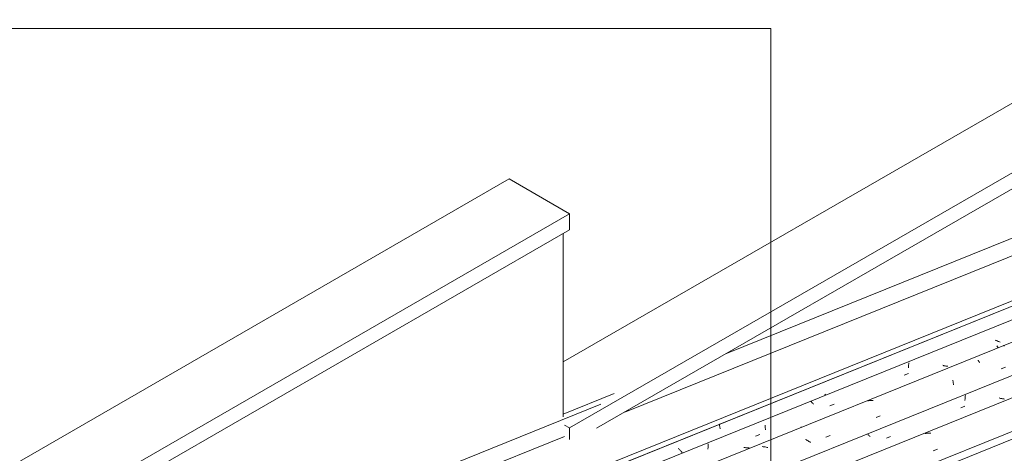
# Model space of a CAD drawing. Header units: metres. Extents: x -15.1 to 0.1, y 4 to 14.1.
# Tile 20 of 67: x -11.7 to -9.5, y 11.6 to 12.6. Entities that reach past the tile are written whole.
import ezdxf

# ---------------------------------------------------------------- set-up
doc = ezdxf.new("R2010")
doc.units = ezdxf.units.M
for name, color, linetype, lineweight in [('A-GLAZ-CWMG', 7, 'Continuous', 5), ('A-ROOF', 7, 'Continuous', 5), ('A-ROOF-OTLN', 7, 'Continuous', 5), ('G-ANNO-TEXT', 7, 'Continuous', 9), ('I-WALL', 7, 'Continuous', 5)]:
    doc.layers.add(name, color=color, linetype=linetype, lineweight=lineweight)

# ---------------------------------------------------------------- blocks, each defined once
blk = doc.blocks.new('Rectangular Mullion - Telha Fibrocimento - Ondulada-V87-ISO_01')
at = {"layer": 'A-GLAZ-CWMG'}
blk.add_line((-6.2425, 12.9681), (-12.4993, 10.4395), dxfattribs=at)
blk = doc.blocks.new('FP_107-ISO_01')
at = {"layer": 'A-GLAZ-CWMG'}
blk.add_line((-6.3242, 13.03), (-12.6032, 10.4923), dxfattribs=at)
at = {"layer": 'A-GLAZ-CWMG', "color": 9, "true_color": 0xc0c0c0}
for p, q in [((-9.6762, 11.6733), (-9.6783, 11.673)), ((-9.6741, 11.6735), (-9.6762, 11.6733)), ((-9.6719, 11.6737), (-9.6741, 11.6735)), ((-9.6698, 11.6738), (-9.6719, 11.6737)), ((-9.6676, 11.6738), (-9.6698, 11.6738)), ((-9.6655, 11.6738), (-9.6676, 11.6738)), ((-9.6595, 11.6331), (-9.6501, 11.6368))]:
    blk.add_line(p, q, dxfattribs=at)
blk = doc.blocks.new('FP_108-ISO_01')
at = {"layer": 'A-GLAZ-CWMG', "color": 9, "true_color": 0xc0c0c0}
for p, q in [((-9.5871, 11.7516), (-9.5872, 11.7501)), ((-9.5872, 11.7501), (-9.5872, 11.7487)), ((-9.587, 11.753), (-9.5871, 11.7516)), ((-9.5869, 11.7545), (-9.587, 11.753)), ((-9.5867, 11.756), (-9.5869, 11.7545)), ((-9.5866, 11.7574), (-9.5867, 11.756)), ((-9.5864, 11.7589), (-9.5866, 11.7574)), ((-9.5862, 11.7604), (-9.5864, 11.7589)), ((-9.5078, 11.7538), (-9.5093, 11.7542)), ((-9.5063, 11.7534), (-9.5078, 11.7538)), ((-9.5048, 11.7531), (-9.5063, 11.7534)), ((-9.5033, 11.7528), (-9.5048, 11.7531)), ((-9.5017, 11.7525), (-9.5033, 11.7528)), ((-9.5002, 11.7522), (-9.5017, 11.7525)), ((-9.4987, 11.752), (-9.5002, 11.7522)), ((-9.4972, 11.7518), (-9.4987, 11.752)), ((-9.5969, 11.7319), (-9.5875, 11.7357)), ((-9.8084, 11.6703), (-9.8094, 11.6714)), ((-9.8073, 11.6692), (-9.8084, 11.6703)), ((-9.8063, 11.6682), (-9.8073, 11.6692)), ((-9.8052, 11.6671), (-9.8063, 11.6682)), ((-9.8041, 11.666), (-9.8052, 11.6671)), ((-9.7667, 11.6621), (-9.7574, 11.6659))]:
    blk.add_line(p, q, dxfattribs=at)
blk = doc.blocks.new('FP_109-ISO_01')
at = {"layer": 'A-GLAZ-CWMG'}
blk.add_line((-6.4537, 13.1045), (-12.7325, 10.567), dxfattribs=at)
at = {"layer": 'A-GLAZ-CWMG', "color": 9, "true_color": 0xc0c0c0}
for p, q in [((-9.4994, 11.874), (-9.499, 11.874)), ((-9.499, 11.874), (-9.4985, 11.8739)), ((-9.4985, 11.8739), (-9.498, 11.8738)), ((-9.498, 11.8738), (-9.4975, 11.8736)), ((-9.4975, 11.8736), (-9.497, 11.8733)), ((-9.5573, 11.8409), (-9.5567, 11.84)), ((-9.5567, 11.84), (-9.5561, 11.839)), ((-9.5561, 11.839), (-9.5555, 11.838)), ((-9.5555, 11.838), (-9.5549, 11.8369)), ((-9.5549, 11.8369), (-9.5544, 11.8358)), ((-9.5544, 11.8358), (-9.5538, 11.8346)), ((-9.5042, 11.8211), (-9.4948, 11.8248)), ((-9.6153, 11.795), (-9.6149, 11.7934)), ((-9.6149, 11.7934), (-9.6145, 11.7917)), ((-9.6145, 11.7917), (-9.6141, 11.7899)), ((-9.6141, 11.7899), (-9.6138, 11.7881)), ((-9.6138, 11.7881), (-9.6135, 11.7863)), ((-9.6135, 11.7863), (-9.6132, 11.7844)), ((-9.8073, 11.7478), (-9.8094, 11.7474)), ((-9.8052, 11.7481), (-9.8073, 11.7478)), ((-9.8031, 11.7484), (-9.8052, 11.7481)), ((-9.801, 11.7485), (-9.8031, 11.7484)), ((-9.7988, 11.7487), (-9.801, 11.7485)), ((-9.7967, 11.7487), (-9.7988, 11.7487)), ((-9.7903, 11.7093), (-9.7808, 11.713)), ((-9.9619, 11.6872), (-9.9615, 11.6873)), ((-9.9615, 11.6873), (-9.9611, 11.6873)), ((-9.9611, 11.6873), (-9.9606, 11.6873)), ((-9.9495, 11.6583), (-9.9515, 11.6594)), ((-9.9475, 11.6572), (-9.9495, 11.6583)), ((-9.9456, 11.6561), (-9.9475, 11.6572)), ((-9.9437, 11.6549), (-9.9456, 11.6561)), ((-9.9418, 11.6537), (-9.9437, 11.6549)), ((-9.9399, 11.6525), (-9.9418, 11.6537)), ((-9.9047, 11.6646), (-9.8953, 11.6683)), ((-10.0481, 11.6427), (-10.0502, 11.6429)), ((-10.0459, 11.6424), (-10.0481, 11.6427)), ((-10.0437, 11.6421), (-10.0459, 11.6424)), ((-10.0416, 11.6417), (-10.0437, 11.6421)), ((-10.0394, 11.6412), (-10.0416, 11.6417)), ((-10.0372, 11.6407), (-10.0394, 11.6412))]:
    blk.add_line(p, q, dxfattribs=at)
blk = doc.blocks.new('FP_110-ISO_01')
at = {"layer": 'A-GLAZ-CWMG', "color": 9, "true_color": 0xc0c0c0}
for p, q in [((-9.5169, 11.8859), (-9.5183, 11.8866)), ((-9.5155, 11.8853), (-9.5169, 11.8859)), ((-9.514, 11.8847), (-9.5155, 11.8853)), ((-9.5126, 11.8841), (-9.514, 11.8847)), ((-9.5111, 11.8836), (-9.5126, 11.8841)), ((-9.5097, 11.8831), (-9.5111, 11.8836)), ((-9.5082, 11.8826), (-9.5097, 11.8831)), ((-9.5067, 11.8821), (-9.5082, 11.8826)), ((-9.5141, 11.8733), (-9.5138, 11.8727)), ((-9.5138, 11.8727), (-9.5134, 11.8721)), ((-9.5134, 11.8721), (-9.5131, 11.8715)), ((-9.5131, 11.8715), (-9.5127, 11.8709)), ((-9.5127, 11.8709), (-9.5124, 11.8704)), ((-9.5124, 11.8704), (-9.512, 11.8699)), ((-9.512, 11.8699), (-9.5117, 11.8695)), ((-9.5117, 11.8695), (-9.5113, 11.8691)), ((-9.7157, 11.8318), (-9.7159, 11.8303)), ((-9.7155, 11.8332), (-9.7157, 11.8318)), ((-9.7153, 11.8347), (-9.7155, 11.8332)), ((-9.7258, 11.8063), (-9.7165, 11.8102)), ((-9.7161, 11.8274), (-9.7162, 11.8259)), ((-9.7162, 11.8259), (-9.7162, 11.8245)), ((-9.7162, 11.8245), (-9.7162, 11.8231)), ((-9.716, 11.8288), (-9.7161, 11.8274)), ((-9.7159, 11.8303), (-9.716, 11.8288)), ((-9.6366, 11.8285), (-9.6381, 11.8289)), ((-9.6351, 11.8281), (-9.6366, 11.8285)), ((-9.6336, 11.8278), (-9.6351, 11.8281)), ((-9.6321, 11.8275), (-9.6336, 11.8278)), ((-9.6306, 11.8272), (-9.6321, 11.8275)), ((-9.6291, 11.827), (-9.6306, 11.8272)), ((-9.6275, 11.8268), (-9.6291, 11.827)), ((-9.626, 11.8266), (-9.6275, 11.8268)), ((-9.938, 11.7452), (-9.9389, 11.7462)), ((-9.9371, 11.7442), (-9.938, 11.7452)), ((-9.9362, 11.7433), (-9.9371, 11.7442)), ((-9.9352, 11.7423), (-9.9362, 11.7433)), ((-9.9342, 11.7414), (-9.9352, 11.7423)), ((-9.9332, 11.7404), (-9.9342, 11.7414)), ((-9.8956, 11.7366), (-9.8863, 11.7404)), ((-10.0434, 11.692), (-10.0434, 11.6906)), ((-10.0434, 11.6906), (-10.0434, 11.6892)), ((-10.0434, 11.6892), (-10.0434, 11.6878)), ((-10.0434, 11.6878), (-10.0433, 11.6865)), ((-10.0433, 11.6865), (-10.0433, 11.6851)), ((-10.0433, 11.6851), (-10.0432, 11.6838)), ((-10.0432, 11.6838), (-10.0431, 11.6825)), ((-10.0431, 11.6825), (-10.0429, 11.6812)), ((-10.0655, 11.6668), (-10.0561, 11.6707)), ((-10.1742, 11.6403), (-10.1743, 11.6389)), ((-10.1743, 11.6389), (-10.1743, 11.6375)), ((-10.1741, 11.6432), (-10.1742, 11.6418)), ((-10.1742, 11.6418), (-10.1742, 11.6403)), ((-10.174, 11.6447), (-10.1741, 11.6432)), ((-10.1738, 11.6461), (-10.174, 11.6447)), ((-10.1737, 11.6476), (-10.1738, 11.6461)), ((-10.1735, 11.6491), (-10.1737, 11.6476)), ((-10.0908, 11.6409), (-10.0923, 11.6411)), ((-10.0893, 11.6407), (-10.0908, 11.6409)), ((-10.0878, 11.6405), (-10.0893, 11.6407)), ((-10.0862, 11.6403), (-10.0878, 11.6405)), ((-10.0847, 11.6402), (-10.0862, 11.6403)), ((-10.0832, 11.6402), (-10.0847, 11.6402)), ((-10.0817, 11.6402), (-10.0832, 11.6402)), ((-10.0802, 11.6402), (-10.0817, 11.6402))]:
    blk.add_line(p, q, dxfattribs=at)
blk = doc.blocks.new('FP_111-ISO_01')
at = {"layer": 'A-GLAZ-CWMG', "color": 9, "true_color": 0xc0c0c0}
for p, q in [((-9.9062, 11.7618), (-9.9072, 11.763)), ((-9.9052, 11.7606), (-9.9062, 11.7618)), ((-10.1484, 11.694), (-10.1482, 11.6933)), ((-10.1482, 11.6933), (-10.1479, 11.692)), ((-10.1479, 11.692), (-10.1476, 11.6906)), ((-10.1476, 11.6906), (-10.1474, 11.6893)), ((-10.1474, 11.6893), (-10.1471, 11.6879)), ((-10.1471, 11.6879), (-10.1469, 11.6865)), ((-10.1469, 11.6865), (-10.1468, 11.685)), ((-10.1468, 11.685), (-10.1466, 11.6835)), ((-10.2412, 11.6377), (-10.2424, 11.6388)), ((-10.24, 11.6366), (-10.2412, 11.6377)), ((-10.2389, 11.6355), (-10.24, 11.6366)), ((-10.2377, 11.6344), (-10.2389, 11.6355)), ((-10.2366, 11.6332), (-10.2377, 11.6344)), ((-10.2356, 11.6321), (-10.2366, 11.6332)), ((-10.2346, 11.6309), (-10.2356, 11.6321)), ((-10.2335, 11.6297), (-10.2346, 11.6309))]:
    blk.add_line(p, q, dxfattribs=at)
blk = doc.blocks.new('Rectangular Mullion - Telha Fibrocimento - Ondulada-V100-ISO_01')
at = {"layer": 'A-GLAZ-CWMG'}
for p, q in [((-6.5217, 13.1282), (-12.7773, 10.6)), ((-6.3923, 13.0534), (-12.6478, 10.5253)), ((-6.2623, 12.9781), (-12.5176, 10.4501))]:
    blk.add_line(p, q, dxfattribs=at)
for name in ['FP_111-ISO_01', 'FP_109-ISO_01', 'FP_110-ISO_01', 'FP_107-ISO_01', 'FP_108-ISO_01']:
    blk.add_blockref(name, (0, 0), dxfattribs=at)
blk = doc.blocks.new('RUFO_1_ - RUFO_1_-1923193-ISO_01')
at = {"layer": 'A-ROOF'}
for p, q in [((-10.505, 11.8366), (-7.0155, 13.8513)), ((-10.4909, 11.6856), (-6.8776, 13.7717)), ((-6.8776, 13.735), (-10.4287, 11.6848)), ((-13.2805, 10.7241), (-10.6288, 12.2551)), ((-10.6288, 12.2551), (-10.4909, 12.1755)), ((-13.0047, 10.7241), (-10.4909, 12.1755)), ((-10.4909, 12.1755), (-10.4909, 12.1387)), ((-10.4909, 12.1387), (-12.9729, 10.7058)), ((-10.4909, 11.6856), (-10.5022, 11.6921)), ((-10.4909, 11.6596), (-10.4909, 11.6856))]:
    blk.add_line(p, q, dxfattribs=at)

msp = doc.modelspace()

# ---------------------------------------------------------------- linework, layer by layer
at = {"layer": 'A-ROOF-OTLN'}
for p, q in [((-10.1318, 11.8562), (-6.889, 13.1667)), ((-10.3646, 11.7218), (-6.889, 13.1264)), ((-12.8288, 10.6226), (-6.7837, 13.0657)), ((-12.8097, 10.6187), (-6.7783, 13.0562)), ((-12.8095, 10.6186), (-6.7793, 13.0556)), ((-10.505, 11.717), (-10.3883, 11.7641)), ((-12.9602, 10.7131), (-10.4194, 11.7399)), ((-12.9341, 10.6833), (-10.5022, 11.6662))]:
    msp.add_line(p, q, dxfattribs=at)
at = {"layer": 'G-ANNO-TEXT'}
for p, q in [((-10.0309, 12.5992), (-11.8888, 12.5992)), ((-10.0309, 8.8766), (-10.0309, 12.5992))]:
    msp.add_line(p, q, dxfattribs=at)
at = {"layer": 'I-WALL'}
msp.add_line((-10.505, 11.7114), (-10.505, 12.1306), dxfattribs=at)

# ---------------------------------------------------------------- block references
at = {"layer": 'A-GLAZ-CWMG'}
for name in ['Rectangular Mullion - Telha Fibrocimento - Ondulada-V100-ISO_01', 'Rectangular Mullion - Telha Fibrocimento - Ondulada-V87-ISO_01']:
    msp.add_blockref(name, (0, 0), dxfattribs=at)
at = {"layer": 'A-ROOF'}
msp.add_blockref('RUFO_1_ - RUFO_1_-1923193-ISO_01', (0, 0), dxfattribs=at)

doc.saveas('drawing.dxf')
